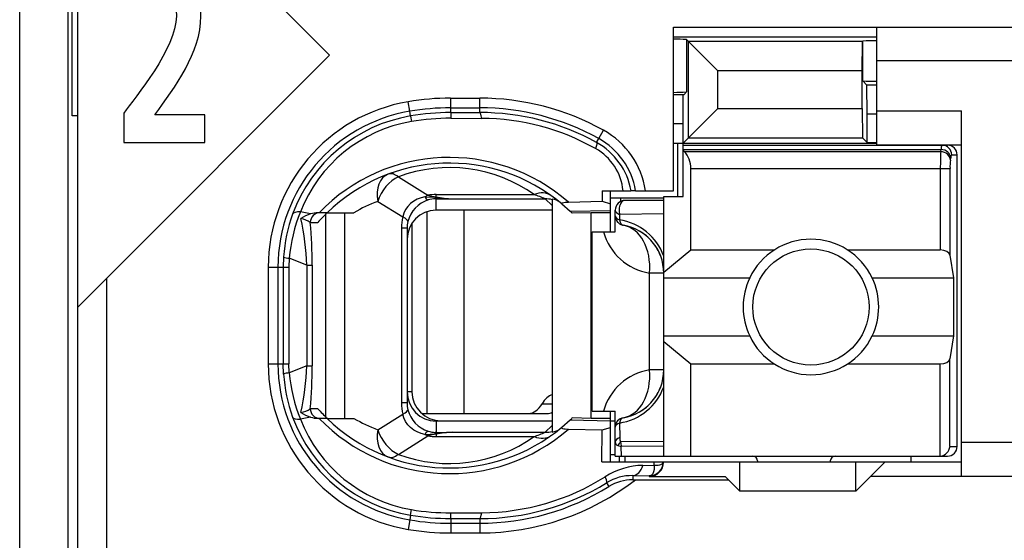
# Model space of a CAD drawing. Extents: x 0 to 187, y 0 to 175.
# Tile 13 of 32: x 0 to 10.17, y 84.6 to 89.98. Entities that reach past the tile are written whole.
import ezdxf

# ---------------------------------------------------------------- set-up
doc = ezdxf.new("R2010")
doc.units = 0
doc.header["$LTSCALE"] = 11.398071
doc.header["$MEASUREMENT"] = 0
doc.layers.get('0').update_dxf_attribs({"linetype": 'CONTINUOUS'})

msp = doc.modelspace()

# ---------------------------------------------------------------- linework, layer by layer
at = {"color": 7, "linetype": 'CONTINUOUS'}
for p, q in [((0.4983, 19.1519), (0.4983, 139.5506)), ((0.5982, 81.8024), (0.5982, 98.6022)), ((-0.0016, 61.1022), (-0.0016, 96.1023)), ((3.1982, 89.611), (0.5986, 92.2107)), ((0.5386, 88.9854), (0.5386, 91.4183)), ((6.7484, 88.2123), (6.7484, 89.9018)), ((6.7484, 89.9018), (11.7982, 89.9018)), ((8.8482, 88.687), (8.8482, 89.9018)), ((6.7484, 89.8019), (8.8482, 89.8019)), ((6.8848, 89.7722), (6.8848, 89.232)), ((6.8848, 89.7722), (7.2059, 89.4511)), ((6.9055, 88.7594), (6.9055, 89.7516)), ((8.6994, 89.7516), (6.9055, 89.7516)), ((8.699, 89.4511), (8.6994, 89.7516)), ((8.7011, 89.7529), (8.6994, 89.7516)), ((8.7011, 89.7529), (8.7031, 89.755)), ((8.7031, 89.3471), (8.7031, 89.755)), ((3.1982, 89.611), (0.8983, 87.311)), ((11.7982, 89.5518), (8.8482, 89.5518)), ((7.2059, 89.0598), (7.2059, 89.4511)), ((8.699, 89.4511), (7.2059, 89.4511)), ((8.699, 89.0598), (8.699, 89.4511)), ((8.7469, 89.303), (8.7031, 89.3471)), ((8.7483, 89.0033), (8.7469, 89.303)), ((8.8482, 89.303), (8.7469, 89.303)), ((4.4485, 89.0191), (4.4485, 89.168)), ((4.4485, 89.168), (4.7482, 89.168)), ((4.7482, 89.0191), (4.7482, 89.168)), ((6.8549, 89.2017), (6.7484, 89.2017)), ((6.8483, 88.902), (6.8497, 89.2017)), ((6.8549, 89.2017), (6.8848, 89.232)), ((4.0261, 89.0322), (4.0095, 89.1307)), ((4.4485, 89.0681), (4.7482, 89.0681)), ((0.5982, 88.9854), (0.5386, 88.9854)), ((4.0343, 88.984), (4.0261, 89.0322)), ((4.0343, 88.9833), (4.0433, 88.9261)), ((4.4485, 89.0191), (4.7482, 89.0191)), ((4.4485, 89.0185), (4.4491, 88.9606)), ((4.4491, 88.9606), (4.7689, 88.9592)), ((6.8483, 88.7022), (7.2059, 89.0598)), ((7.2059, 89.0598), (8.699, 89.0598)), ((8.699, 89.0598), (8.6994, 88.7594)), ((8.7483, 88.7104), (8.7483, 89.0033)), ((8.8482, 89.0033), (8.7483, 89.0033)), ((8.8482, 89.037), (9.7232, 89.037)), ((9.7232, 85.2619), (9.7232, 89.037)), ((6.8483, 88.902), (6.7484, 88.902)), ((6.8483, 88.1524), (6.8483, 88.902)), ((5.9774, 88.7497), (6.026, 88.8372)), ((6.9055, 88.7594), (8.6994, 88.7594)), ((8.7483, 88.7104), (8.6994, 88.7594)), ((5.9557, 88.7098), (5.9774, 88.7497)), ((6.7484, 88.7022), (8.8482, 88.7022)), ((6.7932, 88.1524), (6.7932, 88.7022)), ((6.8483, 88.6822), (9.5782, 88.6822)), ((8.7483, 88.7104), (8.8482, 88.7104)), ((8.8482, 88.687), (9.7232, 88.687)), ((6.8483, 88.6381), (9.5124, 88.6381)), ((6.8583, 88.6154), (6.8483, 88.6236)), ((6.8583, 88.6154), (9.509, 88.6154)), ((9.509, 88.6154), (9.5124, 88.6381)), ((9.622, 88.5823), (9.6785, 88.5823)), ((9.6785, 85.572), (9.6785, 88.5823)), ((9.6085, 88.5293), (9.612, 88.5513)), ((3.9083, 88.3563), (4.2138, 88.1654)), ((6.9282, 87.6004), (6.9282, 88.4424)), ((6.9282, 88.4424), (9.604, 88.4424)), ((9.5045, 88.4424), (9.5045, 87.6004)), ((9.604, 88.4424), (9.604, 87.5481)), ((4.1832, 88.1496), (4.1422, 88.1399)), ((4.1832, 88.1496), (4.2893, 88.1448)), ((4.2893, 88.1448), (4.2983, 88.1482)), ((4.2983, 88.1482), (4.2983, 88.173)), ((4.2983, 88.173), (5.3104, 88.173)), ((6.0122, 88.2123), (6.0132, 88.1028)), ((6.0122, 88.2123), (6.3102, 88.2123)), ((6.0983, 87.7872), (6.0983, 88.2123)), ((6.3109, 88.2123), (6.3119, 88.2123)), ((6.3581, 88.2123), (6.3123, 88.2123)), ((6.3584, 88.2123), (6.7484, 88.2123)), ((6.6485, 85.4721), (6.6485, 88.1524)), ((6.6485, 88.1524), (6.8483, 88.1524)), ((3.6961, 88.102), (3.9534, 87.9415)), ((4.0051, 88.0504), (3.982, 88.0166)), ((4.0337, 88.08), (4.0051, 88.0504)), ((4.0667, 88.1048), (4.0337, 88.08)), ((4.1032, 88.1248), (4.0667, 88.1048)), ((4.1422, 88.1399), (4.1032, 88.1248)), ((4.2893, 88.1448), (4.2893, 88.1296)), ((4.3034, 88.1434), (4.2893, 88.1448)), ((4.2983, 88.1296), (4.2893, 88.1296)), ((4.2983, 88.0118), (4.2983, 88.1296)), ((4.2983, 88.1296), (4.4681, 88.1282)), ((4.3034, 88.1434), (4.2986, 88.1303)), ((4.4681, 88.1282), (5.4238, 88.1282)), ((5.4982, 88.0593), (5.4238, 88.1282)), ((5.4982, 88.1262), (5.4982, 85.7201)), ((5.597, 88.0759), (5.6818, 88.0001)), ((5.6653, 88.0945), (6.0132, 88.1028)), ((6.0132, 88.1028), (6.0983, 88.078)), ((6.0976, 88.1372), (6.6485, 88.1372)), ((6.2027, 88.1372), (6.2027, 88.1014)), ((6.6485, 88.1124), (6.2482, 88.1124)), ((3.0025, 87.9725), (2.8964, 87.9925)), ((3.172, 87.9842), (3.079, 87.9842)), ((3.16, 85.8745), (3.16, 87.9725)), ((3.1724, 87.9842), (3.4501, 87.9842)), ((3.3543, 85.862), (3.3543, 87.9842)), ((3.9644, 87.9801), (3.9534, 87.9415)), ((3.982, 88.0166), (3.9644, 87.9801)), ((4.2018, 87.9959), (4.2018, 85.9124)), ((5.4982, 88.0118), (4.2983, 88.0118)), ((4.5835, 88.0118), (4.5835, 85.9124)), ((5.6818, 88.0001), (6.0983, 88.009)), ((5.6818, 88.0001), (5.6983, 87.9842)), ((5.6987, 87.9842), (5.7028, 87.9801)), ((5.8981, 87.9842), (5.7028, 87.9801)), ((5.8981, 85.862), (5.8981, 87.9842)), ((6.0983, 87.9842), (5.8981, 87.9842)), ((6.1483, 87.7872), (6.1483, 88.0118)), ((6.1931, 87.9677), (6.1924, 87.9105)), ((6.6485, 87.9739), (6.1931, 87.9677)), ((2.9988, 87.8843), (3.077, 87.8843)), ((4.0481, 87.8774), (4.0481, 86.137)), ((3.9396, 87.8265), (3.9396, 86.0205)), ((3.9982, 87.8265), (3.9396, 87.8265)), ((3.9982, 87.8265), (3.9982, 86.0205)), ((5.9085, 85.9372), (5.9085, 87.7872)), ((5.9085, 87.7872), (6.1483, 87.7872)), ((6.6485, 87.3696), (6.9282, 87.6004)), ((6.9282, 87.6004), (7.7902, 87.6004)), ((8.5464, 87.6004), (9.5045, 87.6004)), ((9.604, 87.5481), (9.6399, 87.3118)), ((2.7231, 87.5288), (2.7194, 87.422)), ((2.781, 87.515), (2.7779, 87.422)), ((2.964, 87.4433), (2.781, 87.515)), ((2.964, 87.4433), (2.964, 86.4036)), ((2.964, 87.4433), (3.0194, 87.4433)), ((3.0194, 87.4433), (3.0194, 86.4036)), ((2.565, 87.422), (2.565, 86.4243)), ((2.565, 87.422), (2.7779, 87.422)), ((2.6653, 87.422), (2.6653, 86.4243)), ((2.7194, 87.422), (2.7194, 86.4243)), ((2.7779, 87.422), (2.7779, 86.4243)), ((6.5017, 86.3623), (6.5017, 87.3621)), ((6.6485, 87.3621), (6.5017, 87.3621)), ((0.5986, 87.0113), (0.8983, 87.311)), ((0.8983, 81.8024), (0.8983, 87.311)), ((6.6485, 87.3118), (7.5363, 87.3118)), ((8.8003, 87.3118), (9.6399, 87.3118)), ((9.6399, 87.3118), (9.6399, 86.7123)), ((6.6485, 86.7123), (7.5363, 86.7123)), ((6.6485, 86.6544), (6.9282, 86.4236)), ((8.8003, 86.7123), (9.6399, 86.7123)), ((9.6399, 86.7123), (9.604, 86.476)), ((2.565, 86.4243), (2.7779, 86.4243)), ((2.7231, 86.3182), (2.7194, 86.4243)), ((2.781, 86.3313), (2.7779, 86.4243)), ((6.9282, 85.4721), (6.9282, 86.4236)), ((6.9282, 86.4236), (7.7902, 86.4236)), ((8.5464, 86.4236), (9.5045, 86.4236)), ((9.5045, 85.4721), (9.5045, 86.4236)), ((9.604, 85.572), (9.604, 86.476)), ((2.964, 86.4036), (2.781, 86.3313)), ((2.964, 86.4036), (3.0194, 86.4036)), ((6.6485, 86.3623), (6.5017, 86.3623)), ((4.0481, 86.137), (3.9982, 86.137)), ((3.9982, 86.0205), (3.9396, 86.0205)), ((5.3924, 86.0123), (5.4982, 86.0123)), ((2.9988, 85.962), (3.077, 85.962)), ((4.1498, 85.9124), (5.4441, 85.9124)), ((5.9085, 85.9372), (6.1483, 85.9372)), ((6.0983, 85.4121), (6.0983, 85.9372)), ((6.1483, 85.4721), (6.1483, 85.9372)), ((3.0025, 85.8745), (2.8964, 85.8538)), ((3.172, 85.862), (3.079, 85.862)), ((3.1724, 85.862), (3.4501, 85.862)), ((3.6961, 85.7442), (3.9534, 85.9055)), ((3.9644, 85.8662), (3.9534, 85.9055)), ((3.982, 85.8297), (3.9644, 85.8662)), ((4.0051, 85.7959), (3.982, 85.8297)), ((4.2983, 85.8345), (4.2983, 85.7174)), ((5.4982, 85.8345), (4.2983, 85.8345)), ((4.3482, 85.8372), (5.4982, 85.8372)), ((5.597, 85.7711), (5.6818, 85.8462)), ((5.6818, 85.8462), (5.6983, 85.862)), ((5.6818, 85.8462), (6.0983, 85.8372)), ((5.6987, 85.8628), (5.7028, 85.8662)), ((5.8981, 85.862), (5.7028, 85.8662)), ((6.0983, 85.862), (5.8981, 85.862)), ((6.0983, 85.8372), (6.1483, 85.8372)), ((6.1924, 85.8138), (6.1948, 85.6636)), ((4.0337, 85.7663), (4.0051, 85.7959)), ((4.0667, 85.7415), (4.0337, 85.7663)), ((4.1032, 85.7215), (4.0667, 85.7415)), ((4.1422, 85.7063), (4.1032, 85.7215)), ((4.1832, 85.6967), (4.1422, 85.7063)), ((4.2893, 85.7015), (4.2893, 85.7174)), ((4.2983, 85.7174), (4.2893, 85.7174)), ((4.2983, 85.7174), (4.4681, 85.718)), ((4.3034, 85.7036), (4.2986, 85.7167)), ((4.4681, 85.718), (5.4238, 85.718)), ((5.4982, 85.7869), (5.4238, 85.718)), ((5.6653, 85.7518), (6.0132, 85.7442)), ((6.0101, 85.4121), (6.0132, 85.7442)), ((6.0132, 85.7436), (6.0983, 85.7684)), ((3.9083, 85.49), (4.2138, 85.6808)), ((4.1832, 85.6967), (4.2893, 85.7015)), ((4.3034, 85.7036), (4.2893, 85.7015)), ((4.2893, 85.7015), (4.2983, 85.6981)), ((4.2983, 85.6981), (4.2983, 85.6739)), ((4.2983, 85.6739), (5.3104, 85.6739)), ((6.6485, 85.6236), (6.2037, 85.6181)), ((11.7982, 85.6119), (9.7232, 85.6119)), ((6.1744, 85.5816), (6.2103, 85.5699)), ((6.6485, 85.5733), (6.2103, 85.5699)), ((6.2117, 85.4721), (6.2103, 85.5699)), ((9.604, 85.572), (9.6785, 85.572)), ((6.0101, 85.4121), (9.7232, 85.4121)), ((6.0983, 85.4872), (6.1483, 85.4872)), ((6.1486, 85.4721), (9.5782, 85.4721)), ((6.1934, 85.4121), (6.1934, 85.4721)), ((6.2482, 85.4721), (6.2482, 85.4121)), ((6.5493, 85.3777), (6.55, 85.4121)), ((6.6378, 85.3984), (6.6419, 85.4114)), ((7.4333, 85.1117), (7.4333, 85.4121)), ((7.6183, 85.4218), (7.6183, 85.4121)), ((8.3683, 85.4218), (8.3683, 85.4121)), ((8.6332, 85.1117), (8.6332, 85.4121)), ((8.9333, 85.4121), (8.7834, 85.2619)), ((9.1982, 85.4721), (9.1982, 85.4121)), ((6.4342, 85.3763), (6.5493, 85.3777)), ((6.5431, 85.3095), (6.5344, 85.2902)), ((6.5482, 85.3343), (6.5431, 85.3095)), ((6.5496, 85.3549), (6.5482, 85.3343)), ((6.5493, 85.3777), (6.5899, 85.3784)), ((6.5493, 85.3777), (6.5496, 85.3549)), ((6.5899, 85.3784), (6.6065, 85.3811)), ((6.6065, 85.3811), (6.6199, 85.3852)), ((6.6199, 85.3852), (6.6306, 85.3908)), ((6.6306, 85.3908), (6.6378, 85.3984)), ((6.059, 85.1971), (6.0828, 85.1586)), ((6.3288, 85.2709), (6.3288, 85.2275)), ((6.3288, 85.2709), (6.4983, 85.2681)), ((6.3288, 85.2275), (7.3182, 85.2275)), ((6.5072, 85.2695), (6.4983, 85.2681)), ((6.4983, 85.2681), (6.4983, 85.2619)), ((6.4983, 85.2619), (7.2834, 85.2619)), ((6.5227, 85.2771), (6.5072, 85.2695)), ((6.5344, 85.2902), (6.5227, 85.2771)), ((7.3182, 85.2275), (7.2834, 85.2619)), ((7.3182, 85.2275), (7.4333, 85.1117)), ((8.6332, 85.1117), (8.7834, 85.2619)), ((11.7982, 85.2619), (8.7834, 85.2619)), ((8.6332, 85.1117), (7.4333, 85.1117)), ((4.0343, 84.863), (4.0433, 84.9202)), ((4.0261, 84.8141), (4.0095, 84.7155)), ((4.0343, 84.8623), (4.0261, 84.8141)), ((4.4485, 84.8285), (4.4491, 84.8864)), ((4.4485, 84.8278), (4.4485, 84.679)), ((4.4485, 84.8278), (4.7482, 84.8271)), ((4.4491, 84.8864), (4.7689, 84.8871)), ((4.7482, 84.8271), (4.7482, 84.679)), ((4.4485, 84.7789), (4.7482, 84.7789)), ((4.4485, 84.679), (4.7482, 84.679))]:
    msp.add_line(p, q, dxfattribs=at)
for centre, radius, start, end in [((6.7484, 87.5183), 2.258, 86.53516, 89.99881), ((4.4482, 86.5638), 2.6042, 89.99471, 99.69806), ((4.7469, 86.5292), 2.6387, 61.00529, 89.97158), ((4.298, 87.422), 1.733, 99.5814, 179.99868), ((4.7485, 86.5367), 2.5313, 60.9565, 90.00677), ((4.2981, 87.4222), 1.6328, 99.58946, 180.00786), ((4.2968, 87.4308), 1.5752, 99.5901, 159.96376), ((4.448, 86.5661), 2.453, 89.98979, 99.7089), ((4.4508, 86.5319), 2.4287, 90.03908, 99.65894), ((4.7554, 86.5361), 2.483, 61.09341, 90.16708), ((4.7525, 86.5268), 2.4324, 60.65149, 89.61411), ((4.2927, 87.4485), 1.4985, 99.58131, 158.71396), ((5.6073, 88.0841), 0.8617, 8.55476, 60.93047), ((5.6141, 88.0906), 0.707, 9.9124, 61.1422), ((5.6086, 88.085), 0.7602, 9.6409, 60.97898), ((4.4355, 86.6848), 1.8707, 48.8982, 136.00362), ((5.6723, 88.1596), 0.5584, 5.41678, 60.80335), ((6.7009, 88.4533), 0.2269, 357.25791, 45.83355), ((12.3775, 88.4604), 2.8731, 176.90768, 180.35779), ((4.4356, 86.6845), 1.8124, 50.1455, 134.18389), ((4.4363, 86.9405), 1.511, 54.65366, 110.45308), ((10.2161, 88.4569), 0.6119, 173.20509, 181.35129), ((4.3417, 88.597), 0.4502, 253.45176, 264.46076), ((4.2093, 86.7148), 1.4792, 110.30396, 120.88399), ((4.3107, 87.816), 0.3148, 107.33637, 165.40633), ((4.3208, 87.4205), 1.6014, 159.91391, 176.12294), ((4.4782, 87.3575), 1.7045, 158.1288, 174.69875), ((0.0577, 87.3179), 2.9089, 2.47122, 12.04576), ((-1.9393, 87.4318), 4.9588, 0.13284, 5.23529), ((4.4229, 87.827), 0.4833, 166.29566, 180.06452), ((4.2931, 87.8261), 0.295, 166.41252, 179.92275), ((6.1066, 87.3408), 0.5761, 19.84116, 81.44224), ((6.6014, 87.9528), 0.5991, 196.05443, 260.42497), ((6.1498, 87.3631), 0.4981, 40.1796, 60.37521), ((6.1411, 87.3579), 0.5081, 20.23408, 40.0002), ((8.1683, 87.0119), 0.6995, 25.38521, 154.61479), ((8.1686, 87.012), 0.6997, 154.63731, 205.36269), ((8.1708, 87.012), 0.6972, 334.54104, 25.45896), ((8.1683, 87.0122), 0.6995, 205.38521, 334.61479), ((4.2986, 86.4248), 1.7336, 180.01657, 260.40228), ((4.2987, 86.4245), 1.6334, 180.00761, 260.39383), ((4.3306, 86.4277), 1.6111, 183.89723, 200.03066), ((4.4837, 86.4901), 1.7101, 185.32844, 201.84401), ((0.0582, 86.529), 2.9085, 347.95346, 357.52956), ((-1.9552, 86.4151), 4.9746, 354.77306, 359.86738), ((6.6023, 85.7705), 0.6003, 99.64372, 163.8816), ((6.1478, 86.3626), 0.5007, 279.64166, 359.96906), ((4.3482, 86.1373), 0.3, 180.05995, 270.00745), ((6.1075, 86.3825), 0.5749, 278.49102, 340.2252), ((6.1414, 86.3655), 0.5077, 319.99114, 339.77458), ((6.1498, 86.3605), 0.4981, 299.62408, 319.81987), ((2.8665, 86.153), 0.2332, 278.92618, 304.67755), ((4.2847, 87.0243), 1.6085, 221.33492, 226.23087), ((4.2968, 86.4155), 1.5753, 200.03556, 260.40861), ((4.2936, 86.3989), 1.4998, 201.31269, 260.39204), ((3.079, 86.1034), 0.2413, 251.53951, 270.01669), ((4.4355, 87.1625), 1.8714, 224.0176, 311.08047), ((4.4352, 87.161), 1.8116, 225.81052, 309.89327), ((4.2104, 87.1337), 1.4816, 239.12459, 249.68746), ((4.2959, 85.9735), 0.2562, 252.05227, 268.52514), ((4.5303, 84.0649), 1.6543, 92.15561, 97.88344), ((4.4353, 86.9084), 1.5132, 249.61705, 305.3329), ((6.4498, 84.6191), 0.7574, 91.18181, 122.31669), ((4.7481, 87.3122), 2.6332, 270.00232, 307.65437), ((4.7519, 87.321), 2.4939, 269.9141, 301.60979), ((4.7521, 87.3186), 2.4316, 270.39386, 302.1173), ((6.3211, 84.7685), 0.5024, 89.12896, 121.44722), ((4.7479, 87.3155), 2.5366, 270.00594, 301.75279), ((4.4465, 87.3107), 2.4243, 260.42663, 270.06258), ((4.448, 87.3296), 2.5507, 260.47892, 270.01043), ((4.4501, 87.3555), 2.5277, 260.53218, 269.9623), ((4.45, 87.354), 2.675, 260.5225, 269.96699)]:
    msp.add_arc(centre, radius, start, end, dxfattribs=at)
for points, knots in [([(1.0724, 88.7112), (1.0724, 88.7112), (1.0724, 89.0126), (1.0724, 89.0126), (1.1898, 89.1752), (1.6171, 89.6858), (1.6171, 90.0158), (1.6171, 90.1808), (1.5143, 90.258), (1.4114, 90.258), (1.3051, 90.258), (1.204, 90.1912), (1.1212, 90.1137), (1.1212, 90.1137), (1.1014, 90.4127), (1.1014, 90.4127), (1.2149, 90.4954), (1.3465, 90.5419), (1.4747, 90.5419), (1.7144, 90.5419), (1.8695, 90.3689), (1.8695, 90.0158), (1.8695, 89.6341), (1.6009, 89.2834), (1.3952, 88.9947), (1.3952, 88.9947), (1.9092, 88.9947), (1.9092, 88.9947), (1.9092, 88.9947), (1.9092, 88.7112), (1.9092, 88.7112), (1.9092, 88.7112), (1.0724, 88.7112), (1.0724, 88.7112)], [0, 0, 0, 0, 1, 1, 1, 2, 2, 2, 3, 3, 3, 4, 4, 4, 5, 5, 5, 6, 6, 6, 7, 7, 7, 8, 8, 8, 9, 9, 9, 10, 10, 10, 11, 11, 11, 11]), ([(5.9557, 88.7098), (5.9567, 88.7084), (5.9584, 88.7042), (5.9584, 88.7042), (5.9584, 88.7042), (5.9584, 88.6974), (5.9584, 88.6974), (5.9584, 88.6974), (5.955, 88.6781), (5.955, 88.6781), (5.955, 88.6781), (5.9447, 88.6471), (5.9447, 88.6471)], [0, 0, 0, 0, 1, 1, 1, 2, 2, 2, 3, 3, 3, 4, 4, 4, 4]), ([(5.597, 88.0759), (5.597, 88.0759), (5.5943, 88.0793), (5.5943, 88.0793), (5.5939, 88.0807), (5.5943, 88.0821), (5.5943, 88.0821), (5.595, 88.0835), (5.597, 88.0855), (5.597, 88.0855), (5.597, 88.0855), (5.6022, 88.0876), (5.6022, 88.0876), (5.6022, 88.0876), (5.6177, 88.091), (5.6177, 88.091), (5.6177, 88.091), (5.6322, 88.0931), (5.6322, 88.0931), (5.6322, 88.0931), (5.6653, 88.0945), (5.6653, 88.0945)], [0, 0, 0, 0, 1, 1, 1, 2, 2, 2, 3, 3, 3, 4, 4, 4, 5, 5, 5, 6, 6, 6, 7, 7, 7, 7]), ([(6.2482, 88.1124), (6.2144, 88.1124), (6.1869, 88.0676), (6.1869, 88.0118), (6.1869, 87.9966), (6.1889, 87.9815), (6.1931, 87.9677)], [0, 0, 0, 0, 1, 1, 1, 2, 2, 2, 2]), ([(8.7683, 87.012), (8.7683, 87.3434), (8.4996, 87.6121), (8.1685, 87.6121), (7.837, 87.6121), (7.5683, 87.3434), (7.5683, 87.012), (7.5683, 86.6806), (7.837, 86.4119), (8.1685, 86.4119), (8.4996, 86.4119), (8.7683, 86.6806), (8.7683, 87.012), (8.7683, 87.012), (8.7683, 87.012), (8.7683, 87.012)], [0, 0, 0, 0, 1, 1, 1, 2, 2, 2, 3, 3, 3, 4, 4, 4, 5, 5, 5, 5]), ([(5.597, 85.7711), (5.597, 85.7711), (5.5943, 85.7676), (5.5943, 85.7676), (5.5939, 85.7656), (5.5943, 85.7642), (5.5943, 85.7642), (5.595, 85.7628), (5.597, 85.7615), (5.597, 85.7615), (5.597, 85.7615), (5.6022, 85.7587), (5.6022, 85.7587), (5.6022, 85.7587), (5.6177, 85.7553), (5.6177, 85.7553), (5.6177, 85.7553), (5.6322, 85.7539), (5.6322, 85.7539), (5.6322, 85.7539), (5.6653, 85.7518), (5.6653, 85.7518)], [0, 0, 0, 0, 1, 1, 1, 2, 2, 2, 3, 3, 3, 4, 4, 4, 5, 5, 5, 6, 6, 6, 7, 7, 7, 7]), ([(6.4983, 85.2619), (6.5796, 85.2619), (6.6457, 85.328), (6.6457, 85.4094), (6.6457, 85.4101), (6.6457, 85.4114), (6.6457, 85.4121)], [0, 0, 0, 0, 1, 1, 1, 2, 2, 2, 2]), ([(6.059, 85.1971), (6.0601, 85.1985), (6.0614, 85.2033), (6.0614, 85.2033), (6.0614, 85.2033), (6.0611, 85.2096), (6.0611, 85.2096), (6.0611, 85.2096), (6.0566, 85.2288), (6.0566, 85.2288), (6.0566, 85.2288), (6.0449, 85.2592), (6.0449, 85.2592)], [0, 0, 0, 0, 1, 1, 1, 2, 2, 2, 3, 3, 3, 4, 4, 4, 4])]:
    msp.add_open_spline(points, degree=3, knots=knots, dxfattribs=at)
for points in [[(8.8482, 89.7605), (8.7999, 89.7612), (8.7514, 89.7591), (8.7031, 89.7557)], [(8.7031, 89.3464), (8.7514, 89.343), (8.7999, 89.3416), (8.8482, 89.3416)], [(6.7484, 89.2279), (6.7939, 89.2279), (6.8393, 89.2286), (6.8848, 89.2314)], [(4.4485, 89.0681), (4.3069, 89.0681), (4.1656, 89.0556), (4.0261, 89.0322)], [(4.7689, 88.9592), (4.7633, 88.9971), (4.7561, 89.0185), (4.7482, 89.0191)], [(9.5213, 88.6822), (9.5155, 88.6684), (9.5124, 88.6533), (9.5131, 88.6381)], [(9.622, 88.5823), (9.622, 88.6374), (9.5775, 88.6822), (9.5224, 88.6822)], [(9.6785, 88.5823), (9.6785, 88.6374), (9.6337, 88.6822), (9.5782, 88.6822)], [(9.6085, 88.5293), (9.6061, 88.5754), (9.5624, 88.6133), (9.509, 88.6154)], [(9.612, 88.5513), (9.6095, 88.5975), (9.5658, 88.636), (9.5124, 88.6381)], [(9.6209, 88.5823), (9.6151, 88.5727), (9.6123, 88.5623), (9.6126, 88.5513)], [(3.8035, 88.3832), (3.7157, 88.3508), (3.6712, 88.235), (3.6961, 88.102)], [(3.9083, 88.3563), (3.8149, 88.3149), (3.7312, 88.2144), (3.6961, 88.102)], [(3.9083, 88.3563), (3.8704, 88.3853), (3.8339, 88.3949), (3.8035, 88.3832)], [(4.2138, 88.1654), (4.2035, 88.1613), (4.1932, 88.1558), (4.1832, 88.1496)], [(4.1839, 88.1496), (4.1901, 88.1351), (4.2018, 88.1227), (4.2166, 88.1165)], [(4.2983, 88.173), (4.27, 88.173), (4.2417, 88.1703), (4.2138, 88.1654)], [(4.2983, 88.1482), (4.3544, 88.1372), (4.4113, 88.131), (4.4681, 88.1282)], [(5.4837, 88.1627), (5.4386, 88.1951), (5.3759, 88.1985), (5.3104, 88.173)], [(5.4238, 88.1282), (5.3865, 88.1441), (5.3487, 88.1592), (5.3104, 88.173)], [(4.2893, 88.1296), (4.2645, 88.1289), (4.2404, 88.1241), (4.2169, 88.1165)], [(4.3034, 88.1434), (4.3582, 88.1351), (4.413, 88.1303), (4.4681, 88.1282)], [(5.4982, 88.1193), (5.4741, 88.1255), (5.4489, 88.1282), (5.4238, 88.1282)], [(5.5764, 88.0931), (5.554, 88.111), (5.5268, 88.1227), (5.4982, 88.1262)], [(6.2482, 88.1124), (6.1931, 88.1124), (6.1483, 88.0676), (6.1483, 88.0118)], [(2.8964, 87.9925), (2.853, 87.9953), (2.8241, 87.9877), (2.8169, 87.9705)], [(3.0025, 87.9725), (2.9674, 87.9615), (2.9336, 87.945), (2.903, 87.925)], [(3.0973, 87.9842), (3.0429, 87.9842), (2.9988, 87.9395), (2.9988, 87.8843)], [(3.079, 87.9842), (3.0532, 87.9842), (3.0273, 87.9801), (3.0025, 87.9725)], [(3.172, 87.9842), (3.139, 87.9518), (3.1073, 87.9188), (3.077, 87.8843)], [(4.2983, 88.0118), (4.1322, 88.0118), (3.9982, 87.8767), (3.9985, 87.7107)], [(6.1483, 88.0118), (6.1483, 87.9939), (6.1652, 87.9773), (6.1931, 87.9677)], [(6.1483, 87.9539), (6.1483, 87.936), (6.1648, 87.9202), (6.1924, 87.9105)], [(6.1483, 87.9539), (6.1483, 87.9298), (6.1565, 87.9071), (6.172, 87.8891)], [(2.9991, 87.885), (2.9702, 87.905), (2.9375, 87.9181), (2.9026, 87.9243)], [(4.0064, 87.8954), (4.0082, 87.9071), (3.9892, 87.9243), (3.9534, 87.9415)], [(6.172, 87.8891), (6.1796, 87.8802), (6.1886, 87.8726), (6.1989, 87.8671)], [(6.1924, 87.9105), (6.1975, 87.8795), (6.2124, 87.8581), (6.2317, 87.8554)], [(6.1989, 87.8671), (6.2089, 87.8609), (6.2199, 87.8568), (6.2317, 87.8554)], [(6.5017, 87.3621), (6.5231, 87.6136), (6.407, 87.8251), (6.2317, 87.8554)], [(6.6485, 87.3621), (6.6485, 87.606), (6.4721, 87.814), (6.2317, 87.8554)], [(9.604, 87.5481), (9.5996, 87.5777), (9.5565, 87.6004), (9.5045, 87.6004)], [(2.7228, 87.5274), (2.7414, 87.5205), (2.7611, 87.5164), (2.781, 87.5157)], [(9.5045, 86.4236), (9.5565, 86.4236), (9.5996, 86.4464), (9.604, 86.476)], [(2.781, 86.3306), (2.7611, 86.3299), (2.7414, 86.3264), (2.7228, 86.3189)], [(6.2317, 85.8689), (6.407, 85.8986), (6.5231, 86.1108), (6.5017, 86.3623)], [(3.9985, 86.1356), (3.9982, 85.9695), (4.1322, 85.8345), (4.2983, 85.8345)], [(3.9396, 86.0205), (3.9396, 85.982), (3.9441, 85.9427), (3.9534, 85.9055)], [(3.9982, 86.0205), (3.9982, 85.9971), (4.0009, 85.9737), (4.0064, 85.9516)], [(5.2526, 85.9124), (5.3059, 85.9137), (5.3566, 85.9502), (5.3924, 86.0123)], [(5.4985, 86.106), (5.4575, 86.0936), (5.42, 86.0605), (5.3924, 86.0123)], [(2.903, 85.922), (2.9336, 85.9013), (2.9674, 85.8855), (3.0025, 85.8745)], [(2.9988, 85.962), (2.9988, 85.9069), (3.0429, 85.862), (3.0973, 85.862)], [(3.9534, 85.9055), (3.9892, 85.9227), (4.0082, 85.9392), (4.0064, 85.9516)], [(4.0061, 85.9516), (4.0337, 85.8462), (4.1133, 85.7621), (4.2169, 85.7298)], [(5.4441, 85.9124), (5.4624, 85.9124), (5.4806, 85.9172), (5.4978, 85.9261)], [(2.8169, 85.8758), (2.8241, 85.8593), (2.853, 85.851), (2.8964, 85.8538)], [(6.2317, 85.8689), (6.1834, 85.8607), (6.1483, 85.8193), (6.1483, 85.7704)], [(6.1924, 85.8138), (6.1648, 85.8042), (6.1483, 85.7876), (6.1483, 85.7704)], [(6.2317, 85.8689), (6.2124, 85.8655), (6.1975, 85.8448), (6.1924, 85.8138)], [(3.6961, 85.7442), (3.6712, 85.6119), (3.7157, 85.4962), (3.8035, 85.4631)], [(3.6961, 85.7442), (3.7312, 85.6326), (3.8149, 85.532), (3.9083, 85.49)], [(4.2166, 85.7305), (4.2018, 85.7235), (4.1901, 85.7118), (4.1839, 85.6967)], [(4.4681, 85.718), (4.4113, 85.716), (4.3544, 85.7091), (4.2983, 85.6981)], [(5.3104, 85.6739), (5.3487, 85.6877), (5.3865, 85.7022), (5.4238, 85.718)], [(5.4238, 85.718), (5.4489, 85.718), (5.4741, 85.7208), (5.4982, 85.727)], [(5.4982, 85.7201), (5.5268, 85.7243), (5.554, 85.7353), (5.5764, 85.7539)], [(4.1832, 85.6967), (4.1932, 85.6912), (4.2035, 85.6857), (4.2138, 85.6808)], [(4.2983, 85.6981), (4.2696, 85.6946), (4.2414, 85.6891), (4.2135, 85.6808)], [(4.2138, 85.6808), (4.2417, 85.676), (4.27, 85.6739), (4.2983, 85.6739)], [(5.3104, 85.6739), (5.3759, 85.6478), (5.4386, 85.6512), (5.4837, 85.6836)], [(6.1483, 85.6174), (6.1476, 85.6009), (6.1582, 85.5858), (6.1744, 85.5816)], [(6.1948, 85.6636), (6.1658, 85.6533), (6.1483, 85.6361), (6.1483, 85.6174)], [(6.2037, 85.6181), (6.1917, 85.6078), (6.1817, 85.5954), (6.1744, 85.5816)], [(6.1948, 85.6636), (6.1937, 85.6478), (6.1968, 85.6326), (6.2037, 85.6181)], [(6.2037, 85.6181), (6.2044, 85.6016), (6.2065, 85.5858), (6.2103, 85.5699)], [(9.5045, 85.4721), (9.5572, 85.4776), (9.5989, 85.5196), (9.6044, 85.572)], [(9.5782, 85.4721), (9.6337, 85.4721), (9.6785, 85.5169), (9.6785, 85.572)], [(3.8035, 85.4631), (3.8339, 85.4521), (3.8704, 85.4617), (3.9083, 85.49)], [(6.4983, 85.2681), (6.5775, 85.2681), (6.6419, 85.3329), (6.6419, 85.4121)], [(7.6183, 85.4218), (7.6183, 85.4493), (7.5959, 85.4721), (7.5683, 85.4721)], [(8.4182, 85.4721), (8.3907, 85.4721), (8.3683, 85.4493), (8.3683, 85.4218)], [(6.3288, 85.2709), (6.3726, 85.2716), (6.4128, 85.3122), (6.4342, 85.3763)], [(6.3288, 85.2275), (6.242, 85.2275), (6.1569, 85.204), (6.0828, 85.1586)], [(4.7482, 84.8271), (4.7561, 84.8285), (4.7633, 84.8499), (4.7689, 84.8871)]]:
    msp.add_open_spline(points, degree=3, dxfattribs=at)

doc.saveas('drawing.dxf')
